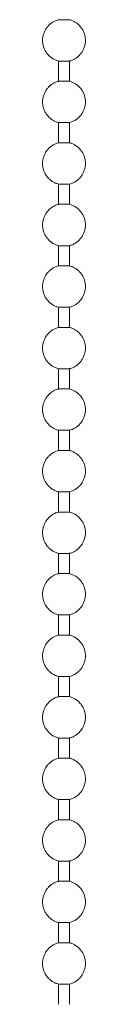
# Model space of a CAD drawing. Header units: millimetres. Extents: x 5694 to 11022, y -2894 to 7544.
# Tile 28 of 33: x 6649.41 to 6652.16, y 1574 to 1637.17. Entities that reach past the tile are written whole.
import ezdxf

# ---------------------------------------------------------------- set-up
doc = ezdxf.new("R2010")
doc.units = ezdxf.units.MM
doc.layers.add('E-LITE-EQPM', color=7, linetype='Continuous', lineweight=20)

# ---------------------------------------------------------------- blocks, each defined once
blk = doc.blocks.new('33711 - 33711 YAKARTA Old gold ceiling fan-527636-Alzado_PDF')
at = {"layer": 'E-LITE-EQPM'}
for p, q in [((6650.434, 1637.172), (6651.139, 1637.172)), ((6650.434, 1634.516), (6650.434, 1633.224)), ((6650.434, 1634.516), (6651.139, 1634.516)), ((6651.139, 1633.224), (6651.139, 1634.516)), ((6650.434, 1633.224), (6651.139, 1633.224)), ((6650.434, 1630.568), (6650.434, 1629.276)), ((6650.434, 1630.568), (6651.139, 1630.568)), ((6651.139, 1629.276), (6651.139, 1630.568)), ((6650.434, 1629.276), (6651.139, 1629.276)), ((6650.434, 1626.619), (6650.434, 1625.327)), ((6650.434, 1626.619), (6651.139, 1626.619)), ((6651.139, 1625.327), (6651.139, 1626.619)), ((6650.434, 1625.327), (6651.139, 1625.327)), ((6650.434, 1622.671), (6650.434, 1621.379)), ((6650.434, 1622.671), (6651.139, 1622.671)), ((6651.139, 1621.379), (6651.139, 1622.671)), ((6650.434, 1621.379), (6651.139, 1621.379)), ((6650.434, 1618.722), (6650.434, 1617.43)), ((6650.434, 1618.722), (6651.139, 1618.722)), ((6651.139, 1617.43), (6651.139, 1618.722)), ((6650.434, 1617.43), (6651.139, 1617.43)), ((6650.434, 1614.774), (6650.434, 1613.482)), ((6650.434, 1614.774), (6651.139, 1614.774)), ((6651.139, 1613.482), (6651.139, 1614.774)), ((6650.434, 1613.482), (6651.139, 1613.482)), ((6650.434, 1610.826), (6650.434, 1609.534)), ((6650.434, 1610.826), (6651.139, 1610.826)), ((6651.139, 1609.534), (6651.139, 1610.826)), ((6650.434, 1609.534), (6651.139, 1609.534)), ((6650.434, 1606.877), (6650.434, 1605.585)), ((6650.434, 1606.877), (6651.139, 1606.877)), ((6651.139, 1605.585), (6651.139, 1606.877)), ((6650.434, 1605.585), (6651.139, 1605.585)), ((6650.434, 1602.929), (6650.434, 1601.637)), ((6650.434, 1602.929), (6651.139, 1602.929)), ((6651.139, 1601.637), (6651.139, 1602.929)), ((6650.434, 1601.637), (6651.139, 1601.637)), ((6650.434, 1598.98), (6650.434, 1597.689)), ((6650.434, 1598.98), (6651.139, 1598.98)), ((6651.139, 1597.689), (6651.139, 1598.98)), ((6650.434, 1597.689), (6651.139, 1597.689)), ((6650.434, 1595.032), (6650.434, 1593.74)), ((6650.434, 1595.032), (6651.139, 1595.032)), ((6651.139, 1593.74), (6651.139, 1595.032)), ((6650.434, 1593.74), (6651.139, 1593.74)), ((6650.434, 1591.084), (6650.434, 1589.792)), ((6650.434, 1591.084), (6651.139, 1591.084)), ((6651.139, 1589.792), (6651.139, 1591.084)), ((6650.434, 1589.792), (6651.139, 1589.792)), ((6650.434, 1587.135), (6650.434, 1585.843)), ((6650.434, 1587.135), (6651.139, 1587.135)), ((6651.139, 1585.843), (6651.139, 1587.135)), ((6650.434, 1585.843), (6651.139, 1585.843)), ((6650.434, 1583.187), (6650.434, 1581.895)), ((6650.434, 1583.187), (6651.139, 1583.187)), ((6651.139, 1581.895), (6651.139, 1583.187)), ((6650.434, 1581.895), (6651.139, 1581.895)), ((6650.434, 1579.238), (6650.434, 1577.947)), ((6650.434, 1579.238), (6651.139, 1579.238)), ((6651.139, 1577.947), (6651.139, 1579.238)), ((6650.434, 1577.947), (6651.139, 1577.947)), ((6650.434, 1575.29), (6650.434, 1573.998)), ((6650.434, 1575.29), (6651.139, 1575.29)), ((6651.139, 1573.998), (6651.139, 1575.29))]:
    blk.add_line(p, q, dxfattribs=at)
at = {"layer": 'E-LITE-EQPM', "flags": 128}
for points in [[(6650.434, 1634.516), (6650.382, 1634.531), (6650.329, 1634.548), (6650.278, 1634.568), (6650.227, 1634.589), (6650.178, 1634.612), (6650.129, 1634.638), (6650.081, 1634.665), (6650.035, 1634.694), (6649.989, 1634.725), (6649.945, 1634.758), (6649.902, 1634.792), (6649.861, 1634.829), (6649.821, 1634.867), (6649.783, 1634.906), (6649.746, 1634.947), (6649.711, 1634.989), (6649.678, 1635.033), (6649.646, 1635.078), (6649.616, 1635.124), (6649.588, 1635.171), (6649.563, 1635.22), (6649.539, 1635.269), (6649.517, 1635.32), (6649.497, 1635.371), (6649.479, 1635.423), (6649.463, 1635.476), (6649.449, 1635.529), (6649.438, 1635.583), (6649.428, 1635.637), (6649.421, 1635.691), (6649.416, 1635.746), (6649.413, 1635.801), (6649.413, 1635.856), (6649.414, 1635.911), (6649.418, 1635.966), (6649.424, 1636.02), (6649.432, 1636.075), (6649.442, 1636.129), (6649.455, 1636.182), (6649.469, 1636.235), (6649.486, 1636.287), (6649.505, 1636.339), (6649.526, 1636.39), (6649.549, 1636.44), (6649.573, 1636.489), (6649.6, 1636.537), (6649.629, 1636.584), (6649.659, 1636.63), (6649.692, 1636.674), (6649.726, 1636.717), (6649.761, 1636.759), (6649.799, 1636.799), (6649.838, 1636.838), (6649.878, 1636.875), (6649.92, 1636.911), (6649.964, 1636.944), (6650.008, 1636.977), (6650.054, 1637.007), (6650.101, 1637.035), (6650.149, 1637.062), (6650.199, 1637.086), (6650.249, 1637.109), (6650.3, 1637.129), (6650.352, 1637.148), (6650.404, 1637.164), (6650.434, 1637.172)], [(6651.139, 1637.172), (6651.192, 1637.157), (6651.244, 1637.14), (6651.296, 1637.121), (6651.346, 1637.099), (6651.396, 1637.076), (6651.445, 1637.051), (6651.492, 1637.023), (6651.539, 1636.994), (6651.584, 1636.963), (6651.629, 1636.93), (6651.671, 1636.896), (6651.713, 1636.86), (6651.753, 1636.822), (6651.791, 1636.782), (6651.828, 1636.741), (6651.863, 1636.699), (6651.896, 1636.655), (6651.928, 1636.61), (6651.957, 1636.564), (6651.985, 1636.517), (6652.011, 1636.468), (6652.035, 1636.419), (6652.057, 1636.369), (6652.077, 1636.317), (6652.095, 1636.265), (6652.111, 1636.213), (6652.124, 1636.159), (6652.136, 1636.106), (6652.145, 1636.052), (6652.152, 1635.997), (6652.157, 1635.942), (6652.16, 1635.887), (6652.161, 1635.832), (6652.159, 1635.778), (6652.156, 1635.723), (6652.15, 1635.668), (6652.142, 1635.614), (6652.131, 1635.56), (6652.119, 1635.506), (6652.104, 1635.453), (6652.088, 1635.401), (6652.069, 1635.349), (6652.048, 1635.298), (6652.025, 1635.248), (6652, 1635.199), (6651.974, 1635.151), (6651.945, 1635.104), (6651.914, 1635.059), (6651.882, 1635.014), (6651.848, 1634.971), (6651.812, 1634.929), (6651.775, 1634.889), (6651.736, 1634.85), (6651.695, 1634.813), (6651.653, 1634.778), (6651.61, 1634.744), (6651.565, 1634.712), (6651.519, 1634.682), (6651.472, 1634.653), (6651.424, 1634.627), (6651.375, 1634.602), (6651.325, 1634.58), (6651.274, 1634.559), (6651.222, 1634.541), (6651.17, 1634.524), (6651.139, 1634.516)], [(6650.434, 1630.568), (6650.382, 1630.583), (6650.329, 1630.6), (6650.278, 1630.619), (6650.227, 1630.641), (6650.178, 1630.664), (6650.129, 1630.689), (6650.081, 1630.717), (6650.035, 1630.746), (6649.989, 1630.777), (6649.945, 1630.81), (6649.902, 1630.844), (6649.861, 1630.88), (6649.821, 1630.918), (6649.783, 1630.958), (6649.746, 1630.998), (6649.711, 1631.041), (6649.678, 1631.084), (6649.646, 1631.129), (6649.616, 1631.176), (6649.588, 1631.223), (6649.563, 1631.272), (6649.539, 1631.321), (6649.517, 1631.371), (6649.497, 1631.423), (6649.479, 1631.475), (6649.463, 1631.527), (6649.449, 1631.58), (6649.438, 1631.634), (6649.428, 1631.688), (6649.421, 1631.743), (6649.416, 1631.798), (6649.413, 1631.852), (6649.413, 1631.907), (6649.414, 1631.962), (6649.418, 1632.017), (6649.424, 1632.072), (6649.432, 1632.126), (6649.442, 1632.18), (6649.455, 1632.234), (6649.469, 1632.287), (6649.486, 1632.339), (6649.505, 1632.391), (6649.526, 1632.442), (6649.549, 1632.492), (6649.573, 1632.541), (6649.6, 1632.589), (6649.629, 1632.636), (6649.659, 1632.681), (6649.692, 1632.726), (6649.726, 1632.769), (6649.761, 1632.811), (6649.799, 1632.851), (6649.838, 1632.89), (6649.878, 1632.927), (6649.92, 1632.962), (6649.964, 1632.996), (6650.008, 1633.028), (6650.054, 1633.058), (6650.101, 1633.087), (6650.149, 1633.113), (6650.199, 1633.138), (6650.249, 1633.16), (6650.3, 1633.181), (6650.352, 1633.199), (6650.404, 1633.216), (6650.434, 1633.224)], [(6651.139, 1633.224), (6651.192, 1633.209), (6651.244, 1633.192), (6651.296, 1633.172), (6651.346, 1633.151), (6651.396, 1633.128), (6651.445, 1633.102), (6651.492, 1633.075), (6651.539, 1633.046), (6651.584, 1633.015), (6651.629, 1632.982), (6651.671, 1632.947), (6651.713, 1632.911), (6651.753, 1632.873), (6651.791, 1632.834), (6651.828, 1632.793), (6651.863, 1632.751), (6651.896, 1632.707), (6651.928, 1632.662), (6651.957, 1632.616), (6651.985, 1632.568), (6652.011, 1632.52), (6652.035, 1632.471), (6652.057, 1632.42), (6652.077, 1632.369), (6652.095, 1632.317), (6652.111, 1632.264), (6652.124, 1632.211), (6652.136, 1632.157), (6652.145, 1632.103), (6652.152, 1632.049), (6652.157, 1631.994), (6652.16, 1631.939), (6652.161, 1631.884), (6652.159, 1631.829), (6652.156, 1631.774), (6652.15, 1631.72), (6652.142, 1631.665), (6652.131, 1631.611), (6652.119, 1631.558), (6652.104, 1631.505), (6652.088, 1631.452), (6652.069, 1631.401), (6652.048, 1631.35), (6652.025, 1631.3), (6652, 1631.251), (6651.974, 1631.203), (6651.945, 1631.156), (6651.914, 1631.11), (6651.882, 1631.066), (6651.848, 1631.023), (6651.812, 1630.981), (6651.775, 1630.941), (6651.736, 1630.902), (6651.695, 1630.865), (6651.653, 1630.829), (6651.61, 1630.795), (6651.565, 1630.763), (6651.519, 1630.733), (6651.472, 1630.705), (6651.424, 1630.678), (6651.375, 1630.654), (6651.325, 1630.631), (6651.274, 1630.611), (6651.222, 1630.592), (6651.17, 1630.576), (6651.139, 1630.568)], [(6650.434, 1626.619), (6650.382, 1626.634), (6650.329, 1626.652), (6650.278, 1626.671), (6650.227, 1626.692), (6650.178, 1626.716), (6650.129, 1626.741), (6650.081, 1626.768), (6650.035, 1626.797), (6649.989, 1626.828), (6649.945, 1626.861), (6649.902, 1626.896), (6649.861, 1626.932), (6649.821, 1626.97), (6649.783, 1627.009), (6649.746, 1627.05), (6649.711, 1627.092), (6649.678, 1627.136), (6649.646, 1627.181), (6649.616, 1627.227), (6649.588, 1627.275), (6649.563, 1627.323), (6649.539, 1627.373), (6649.517, 1627.423), (6649.497, 1627.474), (6649.479, 1627.526), (6649.463, 1627.579), (6649.449, 1627.632), (6649.438, 1627.686), (6649.428, 1627.74), (6649.421, 1627.794), (6649.416, 1627.849), (6649.413, 1627.904), (6649.413, 1627.959), (6649.414, 1628.014), (6649.418, 1628.069), (6649.424, 1628.123), (6649.432, 1628.178), (6649.442, 1628.232), (6649.455, 1628.285), (6649.469, 1628.338), (6649.486, 1628.391), (6649.505, 1628.442), (6649.526, 1628.493), (6649.549, 1628.543), (6649.573, 1628.592), (6649.6, 1628.64), (6649.629, 1628.687), (6649.659, 1628.733), (6649.692, 1628.777), (6649.726, 1628.821), (6649.761, 1628.862), (6649.799, 1628.903), (6649.838, 1628.941), (6649.878, 1628.978), (6649.92, 1629.014), (6649.964, 1629.048), (6650.008, 1629.08), (6650.054, 1629.11), (6650.101, 1629.138), (6650.149, 1629.165), (6650.199, 1629.189), (6650.249, 1629.212), (6650.3, 1629.232), (6650.352, 1629.251), (6650.404, 1629.267), (6650.434, 1629.276)], [(6651.139, 1629.276), (6651.192, 1629.26), (6651.244, 1629.243), (6651.296, 1629.224), (6651.346, 1629.203), (6651.396, 1629.179), (6651.445, 1629.154), (6651.492, 1629.127), (6651.539, 1629.097), (6651.584, 1629.066), (6651.629, 1629.034), (6651.671, 1628.999), (6651.713, 1628.963), (6651.753, 1628.925), (6651.791, 1628.886), (6651.828, 1628.845), (6651.863, 1628.802), (6651.896, 1628.759), (6651.928, 1628.714), (6651.957, 1628.667), (6651.985, 1628.62), (6652.011, 1628.572), (6652.035, 1628.522), (6652.057, 1628.472), (6652.077, 1628.421), (6652.095, 1628.369), (6652.111, 1628.316), (6652.124, 1628.263), (6652.136, 1628.209), (6652.145, 1628.155), (6652.152, 1628.1), (6652.157, 1628.046), (6652.16, 1627.991), (6652.161, 1627.936), (6652.159, 1627.881), (6652.156, 1627.826), (6652.15, 1627.771), (6652.142, 1627.717), (6652.131, 1627.663), (6652.119, 1627.609), (6652.104, 1627.556), (6652.088, 1627.504), (6652.069, 1627.452), (6652.048, 1627.402), (6652.025, 1627.352), (6652, 1627.302), (6651.974, 1627.254), (6651.945, 1627.208), (6651.914, 1627.162), (6651.882, 1627.117), (6651.848, 1627.074), (6651.812, 1627.033), (6651.775, 1626.992), (6651.736, 1626.954), (6651.695, 1626.916), (6651.653, 1626.881), (6651.61, 1626.847), (6651.565, 1626.815), (6651.519, 1626.785), (6651.472, 1626.756), (6651.424, 1626.73), (6651.375, 1626.705), (6651.325, 1626.683), (6651.274, 1626.662), (6651.222, 1626.644), (6651.17, 1626.628), (6651.139, 1626.619)], [(6650.434, 1622.671), (6650.382, 1622.686), (6650.329, 1622.703), (6650.278, 1622.722), (6650.227, 1622.744), (6650.178, 1622.767), (6650.129, 1622.793), (6650.081, 1622.82), (6650.035, 1622.849), (6649.989, 1622.88), (6649.945, 1622.913), (6649.902, 1622.947), (6649.861, 1622.984), (6649.821, 1623.021), (6649.783, 1623.061), (6649.746, 1623.102), (6649.711, 1623.144), (6649.678, 1623.188), (6649.646, 1623.233), (6649.616, 1623.279), (6649.588, 1623.326), (6649.563, 1623.375), (6649.539, 1623.424), (6649.517, 1623.475), (6649.497, 1623.526), (6649.479, 1623.578), (6649.463, 1623.63), (6649.449, 1623.684), (6649.438, 1623.737), (6649.428, 1623.792), (6649.421, 1623.846), (6649.416, 1623.901), (6649.413, 1623.956), (6649.413, 1624.011), (6649.414, 1624.066), (6649.418, 1624.12), (6649.424, 1624.175), (6649.432, 1624.229), (6649.442, 1624.283), (6649.455, 1624.337), (6649.469, 1624.39), (6649.486, 1624.442), (6649.505, 1624.494), (6649.526, 1624.545), (6649.549, 1624.595), (6649.573, 1624.644), (6649.6, 1624.692), (6649.629, 1624.739), (6649.659, 1624.785), (6649.692, 1624.829), (6649.726, 1624.872), (6649.761, 1624.914), (6649.799, 1624.954), (6649.838, 1624.993), (6649.878, 1625.03), (6649.92, 1625.066), (6649.964, 1625.099), (6650.008, 1625.131), (6650.054, 1625.162), (6650.101, 1625.19), (6650.149, 1625.216), (6650.199, 1625.241), (6650.249, 1625.263), (6650.3, 1625.284), (6650.352, 1625.302), (6650.404, 1625.319), (6650.434, 1625.327)], [(6651.139, 1625.327), (6651.192, 1625.312), (6651.244, 1625.295), (6651.296, 1625.276), (6651.346, 1625.254), (6651.396, 1625.231), (6651.445, 1625.205), (6651.492, 1625.178), (6651.539, 1625.149), (6651.584, 1625.118), (6651.629, 1625.085), (6651.671, 1625.051), (6651.713, 1625.014), (6651.753, 1624.977), (6651.791, 1624.937), (6651.828, 1624.896), (6651.863, 1624.854), (6651.896, 1624.81), (6651.928, 1624.765), (6651.957, 1624.719), (6651.985, 1624.672), (6652.011, 1624.623), (6652.035, 1624.574), (6652.057, 1624.523), (6652.077, 1624.472), (6652.095, 1624.42), (6652.111, 1624.368), (6652.124, 1624.314), (6652.136, 1624.261), (6652.145, 1624.206), (6652.152, 1624.152), (6652.157, 1624.097), (6652.16, 1624.042), (6652.161, 1623.987), (6652.159, 1623.932), (6652.156, 1623.878), (6652.15, 1623.823), (6652.142, 1623.769), (6652.131, 1623.715), (6652.119, 1623.661), (6652.104, 1623.608), (6652.088, 1623.556), (6652.069, 1623.504), (6652.048, 1623.453), (6652.025, 1623.403), (6652, 1623.354), (6651.974, 1623.306), (6651.945, 1623.259), (6651.914, 1623.213), (6651.882, 1623.169), (6651.848, 1623.126), (6651.812, 1623.084), (6651.775, 1623.044), (6651.736, 1623.005), (6651.695, 1622.968), (6651.653, 1622.932), (6651.61, 1622.899), (6651.565, 1622.867), (6651.519, 1622.836), (6651.472, 1622.808), (6651.424, 1622.782), (6651.375, 1622.757), (6651.325, 1622.735), (6651.274, 1622.714), (6651.222, 1622.696), (6651.17, 1622.679), (6651.139, 1622.671)], [(6650.434, 1618.722), (6650.382, 1618.738), (6650.329, 1618.755), (6650.278, 1618.774), (6650.227, 1618.795), (6650.178, 1618.819), (6650.129, 1618.844), (6650.081, 1618.871), (6650.035, 1618.901), (6649.989, 1618.932), (6649.945, 1618.964), (6649.902, 1618.999), (6649.861, 1619.035), (6649.821, 1619.073), (6649.783, 1619.112), (6649.746, 1619.153), (6649.711, 1619.196), (6649.678, 1619.239), (6649.646, 1619.284), (6649.616, 1619.331), (6649.588, 1619.378), (6649.563, 1619.426), (6649.539, 1619.476), (6649.517, 1619.526), (6649.497, 1619.577), (6649.479, 1619.629), (6649.463, 1619.682), (6649.449, 1619.735), (6649.438, 1619.789), (6649.428, 1619.843), (6649.421, 1619.898), (6649.416, 1619.952), (6649.413, 1620.007), (6649.413, 1620.062), (6649.414, 1620.117), (6649.418, 1620.172), (6649.424, 1620.227), (6649.432, 1620.281), (6649.442, 1620.335), (6649.455, 1620.389), (6649.469, 1620.442), (6649.486, 1620.494), (6649.505, 1620.546), (6649.526, 1620.596), (6649.549, 1620.646), (6649.573, 1620.696), (6649.6, 1620.744), (6649.629, 1620.79), (6649.659, 1620.836), (6649.692, 1620.881), (6649.726, 1620.924), (6649.761, 1620.965), (6649.799, 1621.006), (6649.838, 1621.044), (6649.878, 1621.082), (6649.92, 1621.117), (6649.964, 1621.151), (6650.008, 1621.183), (6650.054, 1621.213), (6650.101, 1621.242), (6650.149, 1621.268), (6650.199, 1621.293), (6650.249, 1621.315), (6650.3, 1621.336), (6650.352, 1621.354), (6650.404, 1621.37), (6650.434, 1621.379)], [(6651.139, 1621.379), (6651.192, 1621.364), (6651.244, 1621.346), (6651.296, 1621.327), (6651.346, 1621.306), (6651.396, 1621.282), (6651.445, 1621.257), (6651.492, 1621.23), (6651.539, 1621.201), (6651.584, 1621.17), (6651.629, 1621.137), (6651.671, 1621.102), (6651.713, 1621.066), (6651.753, 1621.028), (6651.791, 1620.989), (6651.828, 1620.948), (6651.863, 1620.906), (6651.896, 1620.862), (6651.928, 1620.817), (6651.957, 1620.771), (6651.985, 1620.723), (6652.011, 1620.675), (6652.035, 1620.625), (6652.057, 1620.575), (6652.077, 1620.524), (6652.095, 1620.472), (6652.111, 1620.419), (6652.124, 1620.366), (6652.136, 1620.312), (6652.145, 1620.258), (6652.152, 1620.204), (6652.157, 1620.149), (6652.16, 1620.094), (6652.161, 1620.039), (6652.159, 1619.984), (6652.156, 1619.929), (6652.15, 1619.875), (6652.142, 1619.82), (6652.131, 1619.766), (6652.119, 1619.713), (6652.104, 1619.66), (6652.088, 1619.607), (6652.069, 1619.556), (6652.048, 1619.505), (6652.025, 1619.455), (6652, 1619.406), (6651.974, 1619.358), (6651.945, 1619.311), (6651.914, 1619.265), (6651.882, 1619.221), (6651.848, 1619.177), (6651.812, 1619.136), (6651.775, 1619.095), (6651.736, 1619.057), (6651.695, 1619.02), (6651.653, 1618.984), (6651.61, 1618.95), (6651.565, 1618.918), (6651.519, 1618.888), (6651.472, 1618.86), (6651.424, 1618.833), (6651.375, 1618.809), (6651.325, 1618.786), (6651.274, 1618.766), (6651.222, 1618.747), (6651.17, 1618.731), (6651.139, 1618.722)], [(6650.434, 1614.774), (6650.382, 1614.789), (6650.329, 1614.806), (6650.278, 1614.826), (6650.227, 1614.847), (6650.178, 1614.87), (6650.129, 1614.896), (6650.081, 1614.923), (6650.035, 1614.952), (6649.989, 1614.983), (6649.945, 1615.016), (6649.902, 1615.051), (6649.861, 1615.087), (6649.821, 1615.125), (6649.783, 1615.164), (6649.746, 1615.205), (6649.711, 1615.247), (6649.678, 1615.291), (6649.646, 1615.336), (6649.616, 1615.382), (6649.588, 1615.43), (6649.563, 1615.478), (6649.539, 1615.527), (6649.517, 1615.578), (6649.497, 1615.629), (6649.479, 1615.681), (6649.463, 1615.734), (6649.449, 1615.787), (6649.438, 1615.841), (6649.428, 1615.895), (6649.421, 1615.949), (6649.416, 1616.004), (6649.413, 1616.059), (6649.413, 1616.114), (6649.414, 1616.169), (6649.418, 1616.224), (6649.424, 1616.278), (6649.432, 1616.333), (6649.442, 1616.387), (6649.455, 1616.44), (6649.469, 1616.493), (6649.486, 1616.546), (6649.505, 1616.597), (6649.526, 1616.648), (6649.549, 1616.698), (6649.573, 1616.747), (6649.6, 1616.795), (6649.629, 1616.842), (6649.659, 1616.888), (6649.692, 1616.932), (6649.726, 1616.975), (6649.761, 1617.017), (6649.799, 1617.057), (6649.838, 1617.096), (6649.878, 1617.133), (6649.92, 1617.169), (6649.964, 1617.203), (6650.008, 1617.235), (6650.054, 1617.265), (6650.101, 1617.293), (6650.149, 1617.32), (6650.199, 1617.344), (6650.249, 1617.367), (6650.3, 1617.387), (6650.352, 1617.406), (6650.404, 1617.422), (6650.434, 1617.43)], [(6651.139, 1617.43), (6651.192, 1617.415), (6651.244, 1617.398), (6651.296, 1617.379), (6651.346, 1617.357), (6651.396, 1617.334), (6651.445, 1617.309), (6651.492, 1617.281), (6651.539, 1617.252), (6651.584, 1617.221), (6651.629, 1617.188), (6651.671, 1617.154), (6651.713, 1617.118), (6651.753, 1617.08), (6651.791, 1617.04), (6651.828, 1617), (6651.863, 1616.957), (6651.896, 1616.914), (6651.928, 1616.869), (6651.957, 1616.822), (6651.985, 1616.775), (6652.011, 1616.726), (6652.035, 1616.677), (6652.057, 1616.627), (6652.077, 1616.575), (6652.095, 1616.523), (6652.111, 1616.471), (6652.124, 1616.418), (6652.136, 1616.364), (6652.145, 1616.31), (6652.152, 1616.255), (6652.157, 1616.2), (6652.16, 1616.146), (6652.161, 1616.091), (6652.159, 1616.036), (6652.156, 1615.981), (6652.15, 1615.926), (6652.142, 1615.872), (6652.131, 1615.818), (6652.119, 1615.764), (6652.104, 1615.711), (6652.088, 1615.659), (6652.069, 1615.607), (6652.048, 1615.556), (6652.025, 1615.506), (6652, 1615.457), (6651.974, 1615.409), (6651.945, 1615.362), (6651.914, 1615.317), (6651.882, 1615.272), (6651.848, 1615.229), (6651.812, 1615.187), (6651.775, 1615.147), (6651.736, 1615.108), (6651.695, 1615.071), (6651.653, 1615.036), (6651.61, 1615.002), (6651.565, 1614.97), (6651.519, 1614.94), (6651.472, 1614.911), (6651.424, 1614.885), (6651.375, 1614.86), (6651.325, 1614.838), (6651.274, 1614.817), (6651.222, 1614.799), (6651.17, 1614.782), (6651.139, 1614.774)], [(6650.434, 1610.826), (6650.382, 1610.841), (6650.329, 1610.858), (6650.278, 1610.877), (6650.227, 1610.899), (6650.178, 1610.922), (6650.129, 1610.947), (6650.081, 1610.975), (6650.035, 1611.004), (6649.989, 1611.035), (6649.945, 1611.068), (6649.902, 1611.102), (6649.861, 1611.138), (6649.821, 1611.176), (6649.783, 1611.216), (6649.746, 1611.257), (6649.711, 1611.299), (6649.678, 1611.343), (6649.646, 1611.388), (6649.616, 1611.434), (6649.588, 1611.481), (6649.563, 1611.53), (6649.539, 1611.579), (6649.517, 1611.629), (6649.497, 1611.681), (6649.479, 1611.733), (6649.463, 1611.785), (6649.449, 1611.839), (6649.438, 1611.892), (6649.428, 1611.946), (6649.421, 1612.001), (6649.416, 1612.056), (6649.413, 1612.111), (6649.413, 1612.166), (6649.414, 1612.22), (6649.418, 1612.275), (6649.424, 1612.33), (6649.432, 1612.384), (6649.442, 1612.438), (6649.455, 1612.492), (6649.469, 1612.545), (6649.486, 1612.597), (6649.505, 1612.649), (6649.526, 1612.7), (6649.549, 1612.75), (6649.573, 1612.799), (6649.6, 1612.847), (6649.629, 1612.894), (6649.659, 1612.939), (6649.692, 1612.984), (6649.726, 1613.027), (6649.761, 1613.069), (6649.799, 1613.109), (6649.838, 1613.148), (6649.878, 1613.185), (6649.92, 1613.22), (6649.964, 1613.254), (6650.008, 1613.286), (6650.054, 1613.316), (6650.101, 1613.345), (6650.149, 1613.371), (6650.199, 1613.396), (6650.249, 1613.418), (6650.3, 1613.439), (6650.352, 1613.457), (6650.404, 1613.474), (6650.434, 1613.482)], [(6651.139, 1613.482), (6651.192, 1613.467), (6651.244, 1613.45), (6651.296, 1613.43), (6651.346, 1613.409), (6651.396, 1613.386), (6651.445, 1613.36), (6651.492, 1613.333), (6651.539, 1613.304), (6651.584, 1613.273), (6651.629, 1613.24), (6651.671, 1613.206), (6651.713, 1613.169), (6651.753, 1613.131), (6651.791, 1613.092), (6651.828, 1613.051), (6651.863, 1613.009), (6651.896, 1612.965), (6651.928, 1612.92), (6651.957, 1612.874), (6651.985, 1612.827), (6652.011, 1612.778), (6652.035, 1612.729), (6652.057, 1612.678), (6652.077, 1612.627), (6652.095, 1612.575), (6652.111, 1612.522), (6652.124, 1612.469), (6652.136, 1612.415), (6652.145, 1612.361), (6652.152, 1612.307), (6652.157, 1612.252), (6652.16, 1612.197), (6652.161, 1612.142), (6652.159, 1612.087), (6652.156, 1612.032), (6652.15, 1611.978), (6652.142, 1611.923), (6652.131, 1611.869), (6652.119, 1611.816), (6652.104, 1611.763), (6652.088, 1611.711), (6652.069, 1611.659), (6652.048, 1611.608), (6652.025, 1611.558), (6652, 1611.509), (6651.974, 1611.461), (6651.945, 1611.414), (6651.914, 1611.368), (6651.882, 1611.324), (6651.848, 1611.281), (6651.812, 1611.239), (6651.775, 1611.199), (6651.736, 1611.16), (6651.695, 1611.123), (6651.653, 1611.087), (6651.61, 1611.054), (6651.565, 1611.021), (6651.519, 1610.991), (6651.472, 1610.963), (6651.424, 1610.936), (6651.375, 1610.912), (6651.325, 1610.889), (6651.274, 1610.869), (6651.222, 1610.85), (6651.17, 1610.834), (6651.139, 1610.826)], [(6650.434, 1606.877), (6650.382, 1606.892), (6650.329, 1606.91), (6650.278, 1606.929), (6650.227, 1606.95), (6650.178, 1606.974), (6650.129, 1606.999), (6650.081, 1607.026), (6650.035, 1607.055), (6649.989, 1607.086), (6649.945, 1607.119), (6649.902, 1607.154), (6649.861, 1607.19), (6649.821, 1607.228), (6649.783, 1607.267), (6649.746, 1607.308), (6649.711, 1607.35), (6649.678, 1607.394), (6649.646, 1607.439), (6649.616, 1607.485), (6649.588, 1607.533), (6649.563, 1607.581), (6649.539, 1607.631), (6649.517, 1607.681), (6649.497, 1607.732), (6649.479, 1607.784), (6649.463, 1607.837), (6649.449, 1607.89), (6649.438, 1607.944), (6649.428, 1607.998), (6649.421, 1608.053), (6649.416, 1608.107), (6649.413, 1608.162), (6649.413, 1608.217), (6649.414, 1608.272), (6649.418, 1608.327), (6649.424, 1608.382), (6649.432, 1608.436), (6649.442, 1608.49), (6649.455, 1608.543), (6649.469, 1608.596), (6649.486, 1608.649), (6649.505, 1608.7), (6649.526, 1608.751), (6649.549, 1608.801), (6649.573, 1608.85), (6649.6, 1608.898), (6649.629, 1608.945), (6649.659, 1608.991), (6649.692, 1609.035), (6649.726, 1609.079), (6649.761, 1609.12), (6649.799, 1609.161), (6649.838, 1609.199), (6649.878, 1609.236), (6649.92, 1609.272), (6649.964, 1609.306), (6650.008, 1609.338), (6650.054, 1609.368), (6650.101, 1609.396), (6650.149, 1609.423), (6650.199, 1609.447), (6650.249, 1609.47), (6650.3, 1609.49), (6650.352, 1609.509), (6650.404, 1609.525), (6650.434, 1609.534)], [(6651.139, 1609.534), (6651.192, 1609.519), (6651.244, 1609.501), (6651.296, 1609.482), (6651.346, 1609.461), (6651.396, 1609.437), (6651.445, 1609.412), (6651.492, 1609.385), (6651.539, 1609.355), (6651.584, 1609.324), (6651.629, 1609.292), (6651.671, 1609.257), (6651.713, 1609.221), (6651.753, 1609.183), (6651.791, 1609.144), (6651.828, 1609.103), (6651.863, 1609.06), (6651.896, 1609.017), (6651.928, 1608.972), (6651.957, 1608.926), (6651.985, 1608.878), (6652.011, 1608.83), (6652.035, 1608.78), (6652.057, 1608.73), (6652.077, 1608.679), (6652.095, 1608.627), (6652.111, 1608.574), (6652.124, 1608.521), (6652.136, 1608.467), (6652.145, 1608.413), (6652.152, 1608.358), (6652.157, 1608.304), (6652.16, 1608.249), (6652.161, 1608.194), (6652.159, 1608.139), (6652.156, 1608.084), (6652.15, 1608.029), (6652.142, 1607.975), (6652.131, 1607.921), (6652.119, 1607.867), (6652.104, 1607.814), (6652.088, 1607.762), (6652.069, 1607.71), (6652.048, 1607.66), (6652.025, 1607.61), (6652, 1607.561), (6651.974, 1607.513), (6651.945, 1607.466), (6651.914, 1607.42), (6651.882, 1607.375), (6651.848, 1607.332), (6651.812, 1607.291), (6651.775, 1607.25), (6651.736, 1607.212), (6651.695, 1607.174), (6651.653, 1607.139), (6651.61, 1607.105), (6651.565, 1607.073), (6651.519, 1607.043), (6651.472, 1607.014), (6651.424, 1606.988), (6651.375, 1606.964), (6651.325, 1606.941), (6651.274, 1606.92), (6651.222, 1606.902), (6651.17, 1606.886), (6651.139, 1606.877)], [(6650.434, 1602.929), (6650.382, 1602.944), (6650.329, 1602.961), (6650.278, 1602.981), (6650.227, 1603.002), (6650.178, 1603.025), (6650.129, 1603.051), (6650.081, 1603.078), (6650.035, 1603.107), (6649.989, 1603.138), (6649.945, 1603.171), (6649.902, 1603.205), (6649.861, 1603.242), (6649.821, 1603.279), (6649.783, 1603.319), (6649.746, 1603.36), (6649.711, 1603.402), (6649.678, 1603.446), (6649.646, 1603.491), (6649.616, 1603.537), (6649.588, 1603.584), (6649.563, 1603.633), (6649.539, 1603.682), (6649.517, 1603.733), (6649.497, 1603.784), (6649.479, 1603.836), (6649.463, 1603.889), (6649.449, 1603.942), (6649.438, 1603.995), (6649.428, 1604.05), (6649.421, 1604.104), (6649.416, 1604.159), (6649.413, 1604.214), (6649.413, 1604.269), (6649.414, 1604.324), (6649.418, 1604.379), (6649.424, 1604.433), (6649.432, 1604.488), (6649.442, 1604.541), (6649.455, 1604.595), (6649.469, 1604.648), (6649.486, 1604.7), (6649.505, 1604.752), (6649.526, 1604.803), (6649.549, 1604.853), (6649.573, 1604.902), (6649.6, 1604.95), (6649.629, 1604.997), (6649.659, 1605.043), (6649.692, 1605.087), (6649.726, 1605.13), (6649.761, 1605.172), (6649.799, 1605.212), (6649.838, 1605.251), (6649.878, 1605.288), (6649.92, 1605.324), (6649.964, 1605.357), (6650.008, 1605.389), (6650.054, 1605.42), (6650.101, 1605.448), (6650.149, 1605.475), (6650.199, 1605.499), (6650.249, 1605.522), (6650.3, 1605.542), (6650.352, 1605.56), (6650.404, 1605.577), (6650.434, 1605.585)], [(6651.139, 1605.585), (6651.192, 1605.57), (6651.244, 1605.553), (6651.296, 1605.534), (6651.346, 1605.512), (6651.396, 1605.489), (6651.445, 1605.464), (6651.492, 1605.436), (6651.539, 1605.407), (6651.584, 1605.376), (6651.629, 1605.343), (6651.671, 1605.309), (6651.713, 1605.273), (6651.753, 1605.235), (6651.791, 1605.195), (6651.828, 1605.154), (6651.863, 1605.112), (6651.896, 1605.068), (6651.928, 1605.023), (6651.957, 1604.977), (6651.985, 1604.93), (6652.011, 1604.881), (6652.035, 1604.832), (6652.057, 1604.781), (6652.077, 1604.73), (6652.095, 1604.678), (6652.111, 1604.626), (6652.124, 1604.572), (6652.136, 1604.519), (6652.145, 1604.464), (6652.152, 1604.41), (6652.157, 1604.355), (6652.16, 1604.3), (6652.161, 1604.245), (6652.159, 1604.19), (6652.156, 1604.136), (6652.15, 1604.081), (6652.142, 1604.027), (6652.131, 1603.973), (6652.119, 1603.919), (6652.104, 1603.866), (6652.088, 1603.814), (6652.069, 1603.762), (6652.048, 1603.711), (6652.025, 1603.661), (6652, 1603.612), (6651.974, 1603.564), (6651.945, 1603.517), (6651.914, 1603.472), (6651.882, 1603.427), (6651.848, 1603.384), (6651.812, 1603.342), (6651.775, 1603.302), (6651.736, 1603.263), (6651.695, 1603.226), (6651.653, 1603.191), (6651.61, 1603.157), (6651.565, 1603.125), (6651.519, 1603.094), (6651.472, 1603.066), (6651.424, 1603.04), (6651.375, 1603.015), (6651.325, 1602.993), (6651.274, 1602.972), (6651.222, 1602.954), (6651.17, 1602.937), (6651.139, 1602.929)], [(6650.434, 1598.98), (6650.382, 1598.996), (6650.329, 1599.013), (6650.278, 1599.032), (6650.227, 1599.054), (6650.178, 1599.077), (6650.129, 1599.102), (6650.081, 1599.13), (6650.035, 1599.159), (6649.989, 1599.19), (6649.945, 1599.222), (6649.902, 1599.257), (6649.861, 1599.293), (6649.821, 1599.331), (6649.783, 1599.37), (6649.746, 1599.411), (6649.711, 1599.454), (6649.678, 1599.497), (6649.646, 1599.542), (6649.616, 1599.589), (6649.588, 1599.636), (6649.563, 1599.684), (6649.539, 1599.734), (6649.517, 1599.784), (6649.497, 1599.836), (6649.479, 1599.887), (6649.463, 1599.94), (6649.449, 1599.993), (6649.438, 1600.047), (6649.428, 1600.101), (6649.421, 1600.156), (6649.416, 1600.21), (6649.413, 1600.265), (6649.413, 1600.32), (6649.414, 1600.375), (6649.418, 1600.43), (6649.424, 1600.485), (6649.432, 1600.539), (6649.442, 1600.593), (6649.455, 1600.647), (6649.469, 1600.7), (6649.486, 1600.752), (6649.505, 1600.804), (6649.526, 1600.855), (6649.549, 1600.905), (6649.573, 1600.954), (6649.6, 1601.002), (6649.629, 1601.048), (6649.659, 1601.094), (6649.692, 1601.139), (6649.726, 1601.182), (6649.761, 1601.224), (6649.799, 1601.264), (6649.838, 1601.303), (6649.878, 1601.34), (6649.92, 1601.375), (6649.964, 1601.409), (6650.008, 1601.441), (6650.054, 1601.471), (6650.101, 1601.5), (6650.149, 1601.526), (6650.199, 1601.551), (6650.249, 1601.573), (6650.3, 1601.594), (6650.352, 1601.612), (6650.404, 1601.628), (6650.434, 1601.637)], [(6651.139, 1601.637), (6651.192, 1601.622), (6651.244, 1601.605), (6651.296, 1601.585), (6651.346, 1601.564), (6651.396, 1601.54), (6651.445, 1601.515), (6651.492, 1601.488), (6651.539, 1601.459), (6651.584, 1601.428), (6651.629, 1601.395), (6651.671, 1601.36), (6651.713, 1601.324), (6651.753, 1601.286), (6651.791, 1601.247), (6651.828, 1601.206), (6651.863, 1601.164), (6651.896, 1601.12), (6651.928, 1601.075), (6651.957, 1601.029), (6651.985, 1600.981), (6652.011, 1600.933), (6652.035, 1600.883), (6652.057, 1600.833), (6652.077, 1600.782), (6652.095, 1600.73), (6652.111, 1600.677), (6652.124, 1600.624), (6652.136, 1600.57), (6652.145, 1600.516), (6652.152, 1600.462), (6652.157, 1600.407), (6652.16, 1600.352), (6652.161, 1600.297), (6652.159, 1600.242), (6652.156, 1600.187), (6652.15, 1600.133), (6652.142, 1600.078), (6652.131, 1600.024), (6652.119, 1599.971), (6652.104, 1599.918), (6652.088, 1599.865), (6652.069, 1599.814), (6652.048, 1599.763), (6652.025, 1599.713), (6652, 1599.664), (6651.974, 1599.616), (6651.945, 1599.569), (6651.914, 1599.523), (6651.882, 1599.479), (6651.848, 1599.436), (6651.812, 1599.394), (6651.775, 1599.354), (6651.736, 1599.315), (6651.695, 1599.278), (6651.653, 1599.242), (6651.61, 1599.208), (6651.565, 1599.176), (6651.519, 1599.146), (6651.472, 1599.118), (6651.424, 1599.091), (6651.375, 1599.067), (6651.325, 1599.044), (6651.274, 1599.024), (6651.222, 1599.005), (6651.17, 1598.989), (6651.139, 1598.98)], [(6650.434, 1595.032), (6650.382, 1595.047), (6650.329, 1595.064), (6650.278, 1595.084), (6650.227, 1595.105), (6650.178, 1595.129), (6650.129, 1595.154), (6650.081, 1595.181), (6650.035, 1595.21), (6649.989, 1595.241), (6649.945, 1595.274), (6649.902, 1595.309), (6649.861, 1595.345), (6649.821, 1595.383), (6649.783, 1595.422), (6649.746, 1595.463), (6649.711, 1595.505), (6649.678, 1595.549), (6649.646, 1595.594), (6649.616, 1595.64), (6649.588, 1595.688), (6649.563, 1595.736), (6649.539, 1595.786), (6649.517, 1595.836), (6649.497, 1595.887), (6649.479, 1595.939), (6649.463, 1595.992), (6649.449, 1596.045), (6649.438, 1596.099), (6649.428, 1596.153), (6649.421, 1596.207), (6649.416, 1596.262), (6649.413, 1596.317), (6649.413, 1596.372), (6649.414, 1596.427), (6649.418, 1596.482), (6649.424, 1596.536), (6649.432, 1596.591), (6649.442, 1596.645), (6649.455, 1596.698), (6649.469, 1596.751), (6649.486, 1596.804), (6649.505, 1596.855), (6649.526, 1596.906), (6649.549, 1596.956), (6649.573, 1597.005), (6649.6, 1597.053), (6649.629, 1597.1), (6649.659, 1597.146), (6649.692, 1597.19), (6649.726, 1597.233), (6649.761, 1597.275), (6649.799, 1597.315), (6649.838, 1597.354), (6649.878, 1597.391), (6649.92, 1597.427), (6649.964, 1597.461), (6650.008, 1597.493), (6650.054, 1597.523), (6650.101, 1597.551), (6650.149, 1597.578), (6650.199, 1597.602), (6650.249, 1597.625), (6650.3, 1597.645), (6650.352, 1597.664), (6650.404, 1597.68), (6650.434, 1597.689)], [(6651.139, 1597.689), (6651.192, 1597.673), (6651.244, 1597.656), (6651.296, 1597.637), (6651.346, 1597.615), (6651.396, 1597.592), (6651.445, 1597.567), (6651.492, 1597.539), (6651.539, 1597.51), (6651.584, 1597.479), (6651.629, 1597.447), (6651.671, 1597.412), (6651.713, 1597.376), (6651.753, 1597.338), (6651.791, 1597.299), (6651.828, 1597.258), (6651.863, 1597.215), (6651.896, 1597.172), (6651.928, 1597.127), (6651.957, 1597.08), (6651.985, 1597.033), (6652.011, 1596.985), (6652.035, 1596.935), (6652.057, 1596.885), (6652.077, 1596.833), (6652.095, 1596.781), (6652.111, 1596.729), (6652.124, 1596.676), (6652.136, 1596.622), (6652.145, 1596.568), (6652.152, 1596.513), (6652.157, 1596.458), (6652.16, 1596.404), (6652.161, 1596.349), (6652.159, 1596.294), (6652.156, 1596.239), (6652.15, 1596.184), (6652.142, 1596.13), (6652.131, 1596.076), (6652.119, 1596.022), (6652.104, 1595.969), (6652.088, 1595.917), (6652.069, 1595.865), (6652.048, 1595.814), (6652.025, 1595.764), (6652, 1595.715), (6651.974, 1595.667), (6651.945, 1595.62), (6651.914, 1595.575), (6651.882, 1595.53), (6651.848, 1595.487), (6651.812, 1595.445), (6651.775, 1595.405), (6651.736, 1595.366), (6651.695, 1595.329), (6651.653, 1595.294), (6651.61, 1595.26), (6651.565, 1595.228), (6651.519, 1595.198), (6651.472, 1595.169), (6651.424, 1595.143), (6651.375, 1595.118), (6651.325, 1595.096), (6651.274, 1595.075), (6651.222, 1595.057), (6651.17, 1595.041), (6651.139, 1595.032)], [(6650.434, 1591.084), (6650.382, 1591.099), (6650.329, 1591.116), (6650.278, 1591.135), (6650.227, 1591.157), (6650.178, 1591.18), (6650.129, 1591.205), (6650.081, 1591.233), (6650.035, 1591.262), (6649.989, 1591.293), (6649.945, 1591.326), (6649.902, 1591.36), (6649.861, 1591.396), (6649.821, 1591.434), (6649.783, 1591.474), (6649.746, 1591.515), (6649.711, 1591.557), (6649.678, 1591.601), (6649.646, 1591.646), (6649.616, 1591.692), (6649.588, 1591.739), (6649.563, 1591.788), (6649.539, 1591.837), (6649.517, 1591.888), (6649.497, 1591.939), (6649.479, 1591.991), (6649.463, 1592.043), (6649.449, 1592.097), (6649.438, 1592.15), (6649.428, 1592.204), (6649.421, 1592.259), (6649.416, 1592.314), (6649.413, 1592.369), (6649.413, 1592.424), (6649.414, 1592.479), (6649.418, 1592.533), (6649.424, 1592.588), (6649.432, 1592.642), (6649.442, 1592.696), (6649.455, 1592.75), (6649.469, 1592.803), (6649.486, 1592.855), (6649.505, 1592.907), (6649.526, 1592.958), (6649.549, 1593.008), (6649.573, 1593.057), (6649.6, 1593.105), (6649.629, 1593.152), (6649.659, 1593.197), (6649.692, 1593.242), (6649.726, 1593.285), (6649.761, 1593.327), (6649.799, 1593.367), (6649.838, 1593.406), (6649.878, 1593.443), (6649.92, 1593.478), (6649.964, 1593.512), (6650.008, 1593.544), (6650.054, 1593.575), (6650.101, 1593.603), (6650.149, 1593.629), (6650.199, 1593.654), (6650.249, 1593.676), (6650.3, 1593.697), (6650.352, 1593.715), (6650.404, 1593.732), (6650.434, 1593.74)], [(6651.139, 1593.74), (6651.192, 1593.725), (6651.244, 1593.708), (6651.296, 1593.688), (6651.346, 1593.667), (6651.396, 1593.644), (6651.445, 1593.618), (6651.492, 1593.591), (6651.539, 1593.562), (6651.584, 1593.531), (6651.629, 1593.498), (6651.671, 1593.464), (6651.713, 1593.427), (6651.753, 1593.39), (6651.791, 1593.35), (6651.828, 1593.309), (6651.863, 1593.267), (6651.896, 1593.223), (6651.928, 1593.178), (6651.957, 1593.132), (6651.985, 1593.085), (6652.011, 1593.036), (6652.035, 1592.987), (6652.057, 1592.936), (6652.077, 1592.885), (6652.095, 1592.833), (6652.111, 1592.78), (6652.124, 1592.727), (6652.136, 1592.673), (6652.145, 1592.619), (6652.152, 1592.565), (6652.157, 1592.51), (6652.16, 1592.455), (6652.161, 1592.4), (6652.159, 1592.345), (6652.156, 1592.29), (6652.15, 1592.236), (6652.142, 1592.181), (6652.131, 1592.127), (6652.119, 1592.074), (6652.104, 1592.021), (6652.088, 1591.969), (6652.069, 1591.917), (6652.048, 1591.866), (6652.025, 1591.816), (6652, 1591.767), (6651.974, 1591.719), (6651.945, 1591.672), (6651.914, 1591.626), (6651.882, 1591.582), (6651.848, 1591.539), (6651.812, 1591.497), (6651.775, 1591.457), (6651.736, 1591.418), (6651.695, 1591.381), (6651.653, 1591.345), (6651.61, 1591.312), (6651.565, 1591.28), (6651.519, 1591.249), (6651.472, 1591.221), (6651.424, 1591.194), (6651.375, 1591.17), (6651.325, 1591.147), (6651.274, 1591.127), (6651.222, 1591.108), (6651.17, 1591.092), (6651.139, 1591.084)], [(6650.434, 1587.135), (6650.382, 1587.15), (6650.329, 1587.168), (6650.278, 1587.187), (6650.227, 1587.208), (6650.178, 1587.232), (6650.129, 1587.257), (6650.081, 1587.284), (6650.035, 1587.314), (6649.989, 1587.345), (6649.945, 1587.377), (6649.902, 1587.412), (6649.861, 1587.448), (6649.821, 1587.486), (6649.783, 1587.525), (6649.746, 1587.566), (6649.711, 1587.609), (6649.678, 1587.652), (6649.646, 1587.697), (6649.616, 1587.743), (6649.588, 1587.791), (6649.563, 1587.839), (6649.539, 1587.889), (6649.517, 1587.939), (6649.497, 1587.99), (6649.479, 1588.042), (6649.463, 1588.095), (6649.449, 1588.148), (6649.438, 1588.202), (6649.428, 1588.256), (6649.421, 1588.311), (6649.416, 1588.365), (6649.413, 1588.42), (6649.413, 1588.475), (6649.414, 1588.53), (6649.418, 1588.585), (6649.424, 1588.64), (6649.432, 1588.694), (6649.442, 1588.748), (6649.455, 1588.801), (6649.469, 1588.854), (6649.486, 1588.907), (6649.505, 1588.959), (6649.526, 1589.009), (6649.549, 1589.059), (6649.573, 1589.108), (6649.6, 1589.156), (6649.629, 1589.203), (6649.659, 1589.249), (6649.692, 1589.294), (6649.726, 1589.337), (6649.761, 1589.378), (6649.799, 1589.419), (6649.838, 1589.457), (6649.878, 1589.495), (6649.92, 1589.53), (6649.964, 1589.564), (6650.008, 1589.596), (6650.054, 1589.626), (6650.101, 1589.654), (6650.149, 1589.681), (6650.199, 1589.705), (6650.249, 1589.728), (6650.3, 1589.749), (6650.352, 1589.767), (6650.404, 1589.783), (6650.434, 1589.792)], [(6651.139, 1589.792), (6651.192, 1589.777), (6651.244, 1589.759), (6651.296, 1589.74), (6651.346, 1589.719), (6651.396, 1589.695), (6651.445, 1589.67), (6651.492, 1589.643), (6651.539, 1589.614), (6651.584, 1589.583), (6651.629, 1589.55), (6651.671, 1589.515), (6651.713, 1589.479), (6651.753, 1589.441), (6651.791, 1589.402), (6651.828, 1589.361), (6651.863, 1589.319), (6651.896, 1589.275), (6651.928, 1589.23), (6651.957, 1589.184), (6651.985, 1589.136), (6652.011, 1589.088), (6652.035, 1589.038), (6652.057, 1588.988), (6652.077, 1588.937), (6652.095, 1588.885), (6652.111, 1588.832), (6652.124, 1588.779), (6652.136, 1588.725), (6652.145, 1588.671), (6652.152, 1588.616), (6652.157, 1588.562), (6652.16, 1588.507), (6652.161, 1588.452), (6652.159, 1588.397), (6652.156, 1588.342), (6652.15, 1588.287), (6652.142, 1588.233), (6652.131, 1588.179), (6652.119, 1588.126), (6652.104, 1588.073), (6652.088, 1588.02), (6652.069, 1587.969), (6652.048, 1587.918), (6652.025, 1587.868), (6652, 1587.819), (6651.974, 1587.771), (6651.945, 1587.724), (6651.914, 1587.678), (6651.882, 1587.634), (6651.848, 1587.59), (6651.812, 1587.549), (6651.775, 1587.508), (6651.736, 1587.47), (6651.695, 1587.432), (6651.653, 1587.397), (6651.61, 1587.363), (6651.565, 1587.331), (6651.519, 1587.301), (6651.472, 1587.273), (6651.424, 1587.246), (6651.375, 1587.222), (6651.325, 1587.199), (6651.274, 1587.179), (6651.222, 1587.16), (6651.17, 1587.144), (6651.139, 1587.135)], [(6650.434, 1583.187), (6650.382, 1583.202), (6650.329, 1583.219), (6650.278, 1583.239), (6650.227, 1583.26), (6650.178, 1583.283), (6650.129, 1583.309), (6650.081, 1583.336), (6650.035, 1583.365), (6649.989, 1583.396), (6649.945, 1583.429), (6649.902, 1583.463), (6649.861, 1583.5), (6649.821, 1583.538), (6649.783, 1583.577), (6649.746, 1583.618), (6649.711, 1583.66), (6649.678, 1583.704), (6649.646, 1583.749), (6649.616, 1583.795), (6649.588, 1583.842), (6649.563, 1583.891), (6649.539, 1583.94), (6649.517, 1583.991), (6649.497, 1584.042), (6649.479, 1584.094), (6649.463, 1584.147), (6649.449, 1584.2), (6649.438, 1584.254), (6649.428, 1584.308), (6649.421, 1584.362), (6649.416, 1584.417), (6649.413, 1584.472), (6649.413, 1584.527), (6649.414, 1584.582), (6649.418, 1584.637), (6649.424, 1584.691), (6649.432, 1584.746), (6649.442, 1584.8), (6649.455, 1584.853), (6649.469, 1584.906), (6649.486, 1584.958), (6649.505, 1585.01), (6649.526, 1585.061), (6649.549, 1585.111), (6649.573, 1585.16), (6649.6, 1585.208), (6649.629, 1585.255), (6649.659, 1585.301), (6649.692, 1585.345), (6649.726, 1585.388), (6649.761, 1585.43), (6649.799, 1585.47), (6649.838, 1585.509), (6649.878, 1585.546), (6649.92, 1585.582), (6649.964, 1585.615), (6650.008, 1585.648), (6650.054, 1585.678), (6650.101, 1585.706), (6650.149, 1585.733), (6650.199, 1585.757), (6650.249, 1585.78), (6650.3, 1585.8), (6650.352, 1585.819), (6650.404, 1585.835), (6650.434, 1585.843)], [(6651.139, 1585.843), (6651.192, 1585.828), (6651.244, 1585.811), (6651.296, 1585.792), (6651.346, 1585.77), (6651.396, 1585.747), (6651.445, 1585.722), (6651.492, 1585.694), (6651.539, 1585.665), (6651.584, 1585.634), (6651.629, 1585.601), (6651.671, 1585.567), (6651.713, 1585.531), (6651.753, 1585.493), (6651.791, 1585.453), (6651.828, 1585.412), (6651.863, 1585.37), (6651.896, 1585.326), (6651.928, 1585.281), (6651.957, 1585.235), (6651.985, 1585.188), (6652.011, 1585.139), (6652.035, 1585.09), (6652.057, 1585.04), (6652.077, 1584.988), (6652.095, 1584.936), (6652.111, 1584.884), (6652.124, 1584.83), (6652.136, 1584.777), (6652.145, 1584.723), (6652.152, 1584.668), (6652.157, 1584.613), (6652.16, 1584.558), (6652.161, 1584.503), (6652.159, 1584.449), (6652.156, 1584.394), (6652.15, 1584.339), (6652.142, 1584.285), (6652.131, 1584.231), (6652.119, 1584.177), (6652.104, 1584.124), (6652.088, 1584.072), (6652.069, 1584.02), (6652.048, 1583.969), (6652.025, 1583.919), (6652, 1583.87), (6651.974, 1583.822), (6651.945, 1583.775), (6651.914, 1583.73), (6651.882, 1583.685), (6651.848, 1583.642), (6651.812, 1583.6), (6651.775, 1583.56), (6651.736, 1583.521), (6651.695, 1583.484), (6651.653, 1583.449), (6651.61, 1583.415), (6651.565, 1583.383), (6651.519, 1583.353), (6651.472, 1583.324), (6651.424, 1583.298), (6651.375, 1583.273), (6651.325, 1583.251), (6651.274, 1583.23), (6651.222, 1583.212), (6651.17, 1583.195), (6651.139, 1583.187)], [(6650.434, 1579.238), (6650.382, 1579.254), (6650.329, 1579.271), (6650.278, 1579.29), (6650.227, 1579.312), (6650.178, 1579.335), (6650.129, 1579.36), (6650.081, 1579.388), (6650.035, 1579.417), (6649.989, 1579.448), (6649.945, 1579.481), (6649.902, 1579.515), (6649.861, 1579.551), (6649.821, 1579.589), (6649.783, 1579.629), (6649.746, 1579.669), (6649.711, 1579.712), (6649.678, 1579.755), (6649.646, 1579.8), (6649.616, 1579.847), (6649.588, 1579.894), (6649.563, 1579.943), (6649.539, 1579.992), (6649.517, 1580.042), (6649.497, 1580.094), (6649.479, 1580.146), (6649.463, 1580.198), (6649.449, 1580.251), (6649.438, 1580.305), (6649.428, 1580.359), (6649.421, 1580.414), (6649.416, 1580.469), (6649.413, 1580.523), (6649.413, 1580.578), (6649.414, 1580.633), (6649.418, 1580.688), (6649.424, 1580.743), (6649.432, 1580.797), (6649.442, 1580.851), (6649.455, 1580.905), (6649.469, 1580.958), (6649.486, 1581.01), (6649.505, 1581.062), (6649.526, 1581.113), (6649.549, 1581.163), (6649.573, 1581.212), (6649.6, 1581.26), (6649.629, 1581.307), (6649.659, 1581.352), (6649.692, 1581.397), (6649.726, 1581.44), (6649.761, 1581.482), (6649.799, 1581.522), (6649.838, 1581.561), (6649.878, 1581.598), (6649.92, 1581.633), (6649.964, 1581.667), (6650.008, 1581.699), (6650.054, 1581.729), (6650.101, 1581.758), (6650.149, 1581.784), (6650.199, 1581.809), (6650.249, 1581.831), (6650.3, 1581.852), (6650.352, 1581.87), (6650.404, 1581.887), (6650.434, 1581.895)], [(6651.139, 1581.895), (6651.192, 1581.88), (6651.244, 1581.863), (6651.296, 1581.843), (6651.346, 1581.822), (6651.396, 1581.799), (6651.445, 1581.773), (6651.492, 1581.746), (6651.539, 1581.717), (6651.584, 1581.686), (6651.629, 1581.653), (6651.671, 1581.618), (6651.713, 1581.582), (6651.753, 1581.544), (6651.791, 1581.505), (6651.828, 1581.464), (6651.863, 1581.422), (6651.896, 1581.378), (6651.928, 1581.333), (6651.957, 1581.287), (6651.985, 1581.239), (6652.011, 1581.191), (6652.035, 1581.142), (6652.057, 1581.091), (6652.077, 1581.04), (6652.095, 1580.988), (6652.111, 1580.935), (6652.124, 1580.882), (6652.136, 1580.828), (6652.145, 1580.774), (6652.152, 1580.72), (6652.157, 1580.665), (6652.16, 1580.61), (6652.161, 1580.555), (6652.159, 1580.5), (6652.156, 1580.445), (6652.15, 1580.391), (6652.142, 1580.336), (6652.131, 1580.282), (6652.119, 1580.229), (6652.104, 1580.176), (6652.088, 1580.123), (6652.069, 1580.072), (6652.048, 1580.021), (6652.025, 1579.971), (6652, 1579.922), (6651.974, 1579.874), (6651.945, 1579.827), (6651.914, 1579.781), (6651.882, 1579.737), (6651.848, 1579.694), (6651.812, 1579.652), (6651.775, 1579.612), (6651.736, 1579.573), (6651.695, 1579.536), (6651.653, 1579.5), (6651.61, 1579.466), (6651.565, 1579.434), (6651.519, 1579.404), (6651.472, 1579.376), (6651.424, 1579.349), (6651.375, 1579.325), (6651.325, 1579.302), (6651.274, 1579.282), (6651.222, 1579.263), (6651.17, 1579.247), (6651.139, 1579.238)], [(6650.434, 1575.29), (6650.382, 1575.305), (6650.329, 1575.323), (6650.278, 1575.342), (6650.227, 1575.363), (6650.178, 1575.387), (6650.129, 1575.412), (6650.081, 1575.439), (6650.035, 1575.468), (6649.989, 1575.499), (6649.945, 1575.532), (6649.902, 1575.567), (6649.861, 1575.603), (6649.821, 1575.641), (6649.783, 1575.68), (6649.746, 1575.721), (6649.711, 1575.763), (6649.678, 1575.807), (6649.646, 1575.852), (6649.616, 1575.898), (6649.588, 1575.946), (6649.563, 1575.994), (6649.539, 1576.044), (6649.517, 1576.094), (6649.497, 1576.145), (6649.479, 1576.197), (6649.463, 1576.25), (6649.449, 1576.303), (6649.438, 1576.357), (6649.428, 1576.411), (6649.421, 1576.465), (6649.416, 1576.52), (6649.413, 1576.575), (6649.413, 1576.63), (6649.414, 1576.685), (6649.418, 1576.74), (6649.424, 1576.794), (6649.432, 1576.849), (6649.442, 1576.903), (6649.455, 1576.956), (6649.469, 1577.009), (6649.486, 1577.062), (6649.505, 1577.113), (6649.526, 1577.164), (6649.549, 1577.214), (6649.573, 1577.263), (6649.6, 1577.311), (6649.629, 1577.358), (6649.659, 1577.404), (6649.692, 1577.448), (6649.726, 1577.491), (6649.761, 1577.533), (6649.799, 1577.573), (6649.838, 1577.612), (6649.878, 1577.649), (6649.92, 1577.685), (6649.964, 1577.719), (6650.008, 1577.751), (6650.054, 1577.781), (6650.101, 1577.809), (6650.149, 1577.836), (6650.199, 1577.86), (6650.249, 1577.883), (6650.3, 1577.903), (6650.352, 1577.922), (6650.404, 1577.938), (6650.434, 1577.947)], [(6651.139, 1577.947), (6651.192, 1577.931), (6651.244, 1577.914), (6651.296, 1577.895), (6651.346, 1577.874), (6651.396, 1577.85), (6651.445, 1577.825), (6651.492, 1577.798), (6651.539, 1577.768), (6651.584, 1577.737), (6651.629, 1577.705), (6651.671, 1577.67), (6651.713, 1577.634), (6651.753, 1577.596), (6651.791, 1577.557), (6651.828, 1577.516), (6651.863, 1577.473), (6651.896, 1577.43), (6651.928, 1577.385), (6651.957, 1577.338), (6651.985, 1577.291), (6652.011, 1577.243), (6652.035, 1577.193), (6652.057, 1577.143), (6652.077, 1577.092), (6652.095, 1577.04), (6652.111, 1576.987), (6652.124, 1576.934), (6652.136, 1576.88), (6652.145, 1576.826), (6652.152, 1576.771), (6652.157, 1576.717), (6652.16, 1576.662), (6652.161, 1576.607), (6652.159, 1576.552), (6652.156, 1576.497), (6652.15, 1576.442), (6652.142, 1576.388), (6652.131, 1576.334), (6652.119, 1576.28), (6652.104, 1576.227), (6652.088, 1576.175), (6652.069, 1576.123), (6652.048, 1576.073), (6652.025, 1576.023), (6652, 1575.973), (6651.974, 1575.925), (6651.945, 1575.879), (6651.914, 1575.833), (6651.882, 1575.788), (6651.848, 1575.745), (6651.812, 1575.704), (6651.775, 1575.663), (6651.736, 1575.624), (6651.695, 1575.587), (6651.653, 1575.552), (6651.61, 1575.518), (6651.565, 1575.486), (6651.519, 1575.456), (6651.472, 1575.427), (6651.424, 1575.401), (6651.375, 1575.376), (6651.325, 1575.354), (6651.274, 1575.333), (6651.222, 1575.315), (6651.17, 1575.299), (6651.139, 1575.29)]]:
    blk.add_lwpolyline(points, dxfattribs=at)

msp = doc.modelspace()

# ---------------------------------------------------------------- block references
at = {"layer": 'E-LITE-EQPM'}
msp.add_blockref('33711 - 33711 YAKARTA Old gold ceiling fan-527636-Alzado_PDF', (0, 0), dxfattribs=at)

doc.saveas('drawing.dxf')
